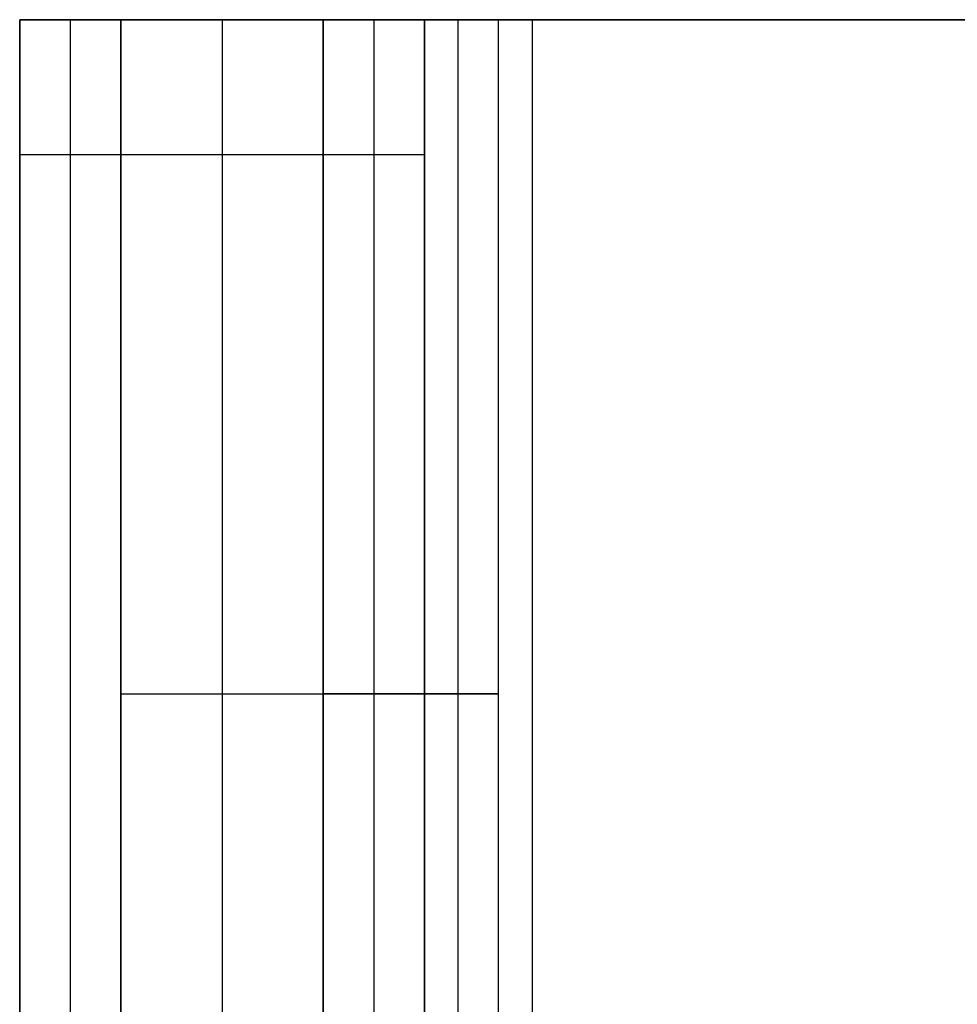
# Model space of a CAD drawing. Header units: centimetres. Extents: x -14.3 to 5, y -11.3 to 4.9.
# Tile 9 of 10: x -5 to -3.6, y 1.5 to 3. Entities that reach past the tile are written whole.
import ezdxf

# ---------------------------------------------------------------- set-up
doc = ezdxf.new("R2010")
doc.units = ezdxf.units.CM
doc.layers.add('Default', color=7, linetype='Continuous', true_color=0x000000)

# ---------------------------------------------------------------- blocks, each defined once
blk = doc.blocks.new('L_SUPPORTO_ESTERNA')
at = {"layer": 'Default'}
for p, q in [((-50, 30, 62.25), (-50, -30, 62.25)), ((-50, 30, 58), (-48.5, 30, 58)), ((-48.5, 30, 62.25), (-48.5, -30, 62.25)), ((-49.25, 28, 102), (-49.25, -28, 102))]:
    blk.add_line(p, q, dxfattribs=at)
at = {"layer": 'Default', "extrusion": (0, 1, 0)}
blk.add_arc((43.5, 22.5, 30), 6.5, 270, 0, dxfattribs=at)
at = {"layer": 'Default', "extrusion": (-1, 0, 0)}
for centre in [(-28, 100, 50), (-28, 100, 48.5)]:
    blk.add_arc(centre, 2, 90, 180, dxfattribs=at)
at = {"layer": 'Default', "extrusion": (1, 0, 0)}
blk.add_arc((28, 100, -49.25), 2, 0, 90, dxfattribs=at)
at = {"layer": 'Default', "extrusion": (0, -1, 0)}
blk.add_arc((-43.5, 22.5, -30), 5, 180, 270, dxfattribs=at)
at = {"layer": 'Default'}
for points in [[(-50, 30, 100), (-50, 30, 61.25), (-50, 30, 22.5)], [(-50, 30, 22.5), (-50, 0, 22.5), (-50, -30, 22.5)], [(-50, 30, 100), (-49.25, 30, 100), (-48.5, 30, 100)], [(-48.5, 30, 100), (-48.5, 30, 61.25), (-48.5, 30, 22.5)], [(-48.5, 30, 22.5), (-48.5, 0, 22.5), (-48.5, -30, 22.5)], [(48, 30, 16), (2.25, 30, 16), (-43.5, 30, 16)], [(-43.5, 30, 17.5), (2.25, 30, 17.5), (48, 30, 17.5)], [(-43.5, -30, 16), (-43.5, 0, 16), (-43.5, 30, 16)], [(-43.5, -30, 17.5), (-43.5, 0, 17.5), (-43.5, 30, 17.5)], [(-50, -28, 102), (-50, 0, 102), (-50, 28, 102)], [(-50, 28, 102), (-49.25, 28, 102), (-48.5, 28, 102)], [(-48.5, -28, 102), (-48.5, 0, 102), (-48.5, 28, 102)]]:
    blk.add_open_spline(points, degree=2, dxfattribs=at)
blk = doc.blocks.new('L_SUPPORTO_CENTRALE')
at = {"layer": 'Default'}
for p, q in [((-48.5, 30, 62.55), (-48.5, 10, 62.55)), ((-48.5, 30, 58.75), (-45.5, 30, 58.75)), ((-45.5, 30, 62.55), (-45.5, 10, 62.55)), ((-47, 28, 102), (-47, -28, 102))]:
    blk.add_line(p, q, dxfattribs=at)
at = {"layer": 'Default', "extrusion": (-1, 0, 0)}
for centre in [(-28, 100, 48.5), (-28, 100, 45.5)]:
    blk.add_arc(centre, 2, 90, 180, dxfattribs=at)
at = {"layer": 'Default', "extrusion": (0, 1, 0)}
for centre, radius, end in [((42.9, 23.1, 30), 5.6, 360), ((42.9, 23.1, 20), 2.6, 0)]:
    blk.add_arc(centre, radius, 270, end, dxfattribs=at)
at = {"layer": 'Default', "extrusion": (1, 0, 0)}
blk.add_arc((28, 100, -47), 2, 0, 90, dxfattribs=at)
at = {"layer": 'Default', "extrusion": (0, -1, 0)}
for centre, radius in [((-42.9, 23.1, -30), 2.6), ((-42.9, 23.1, -20), 5.6)]:
    blk.add_arc(centre, radius, 180, 270, dxfattribs=at)
at = {"layer": 'Default'}
for points in [[(-48.5, 30, 23.1), (-48.5, 20, 23.1), (-48.5, 10, 23.1)], [(-48.5, 30, 100), (-48.5, 30, 61.55), (-48.5, 30, 23.1)], [(-45.5, 30, 100), (-47, 30, 100), (-48.5, 30, 100)], [(-45.5, 30, 100), (-45.5, 30, 61.55), (-45.5, 30, 23.1)], [(-45.5, 30, 23.1), (-45.5, 20, 23.1), (-45.5, 10, 23.1)], [(-42.9, 30, 17.5), (2.55, 30, 17.5), (48, 30, 17.5)], [(-42.9, 10, 17.5), (-42.9, 20, 17.5), (-42.9, 30, 17.5)], [(-42.9, 30, 20.5), (2.55, 30, 20.5), (48, 30, 20.5)], [(-42.9, 10, 20.5), (-42.9, 20, 20.5), (-42.9, 30, 20.5)], [(-48.5, -28, 102), (-48.5, 0, 102), (-48.5, 28, 102)], [(-48.5, 28, 102), (-47, 28, 102), (-45.5, 28, 102)], [(-45.5, -28, 102), (-45.5, 0, 102), (-45.5, 28, 102)]]:
    blk.add_open_spline(points, degree=2, dxfattribs=at)
blk = doc.blocks.new('L_SUPPORTO_INTERNA')
at = {"layer": 'Default'}
for p, q in [((-45.5, 30, 62.8), (-45.5, -30, 62.8)), ((-45.5, 30, 60.25), (-44, 30, 60.25)), ((-44, 30, 62.8), (-44, -30, 62.8)), ((-44.75, 28, 102), (-44.75, -28, 102))]:
    blk.add_line(p, q, dxfattribs=at)
at = {"layer": 'Default', "extrusion": (0, 1, 0)}
blk.add_arc((42.4, 23.6, 30), 3.1, 270, 0, dxfattribs=at)
at = {"layer": 'Default', "extrusion": (-1, 0, 0)}
for centre in [(-28, 100, 45.5), (-28, 100, 44)]:
    blk.add_arc(centre, 2, 90, 180, dxfattribs=at)
at = {"layer": 'Default', "extrusion": (1, 0, 0)}
blk.add_arc((28, 100, -44.75), 2, 0, 90, dxfattribs=at)
at = {"layer": 'Default', "extrusion": (0, -1, 0)}
blk.add_arc((-42.4, 23.6, -30), 1.6, 180, 270, dxfattribs=at)
at = {"layer": 'Default'}
for points in [[(-45.5, 30, 100), (-45.5, 30, 61.8), (-45.5, 30, 23.6)], [(-45.5, 30, 23.6), (-45.5, 0, 23.6), (-45.5, -30, 23.6)], [(-45.5, 30, 100), (-44.75, 30, 100), (-44, 30, 100)], [(-44, 30, 100), (-44, 30, 61.8), (-44, 30, 23.6)], [(-44, 30, 23.6), (-44, 0, 23.6), (-44, -30, 23.6)], [(48, 30, 20.5), (2.8, 30, 20.5), (-42.4, 30, 20.5)], [(-42.4, 30, 22), (2.8, 30, 22), (48, 30, 22)], [(-42.4, -30, 20.5), (-42.4, 0, 20.5), (-42.4, 30, 20.5)], [(-42.4, -30, 22), (-42.4, 0, 22), (-42.4, 30, 22)], [(-45.5, -28, 102), (-45.5, 0, 102), (-45.5, 28, 102)], [(-45.5, 28, 102), (-44.75, 28, 102), (-44, 28, 102)], [(-44, -28, 102), (-44, 0, 102), (-44, 28, 102)]]:
    blk.add_open_spline(points, degree=2, dxfattribs=at)
blk = doc.blocks.new('5132_ASM')
at = {"layer": 'Default'}
for name in ['L_SUPPORTO_ESTERNA', 'L_SUPPORTO_CENTRALE', 'L_SUPPORTO_INTERNA']:
    blk.add_blockref(name, (0, 0, -16), dxfattribs=at)
blk = doc.blocks.new('F5914_ASM')
at = {"layer": 'Default'}
blk.add_blockref('5132_ASM', (0, 0), dxfattribs=at)

msp = doc.modelspace()

# ---------------------------------------------------------------- block references
at = {"layer": 'Default', "xscale": 0.1, "yscale": 0.1, "zscale": 0.1}
msp.add_blockref('F5914_ASM', (0, 0), dxfattribs=at)

doc.saveas('drawing.dxf')
